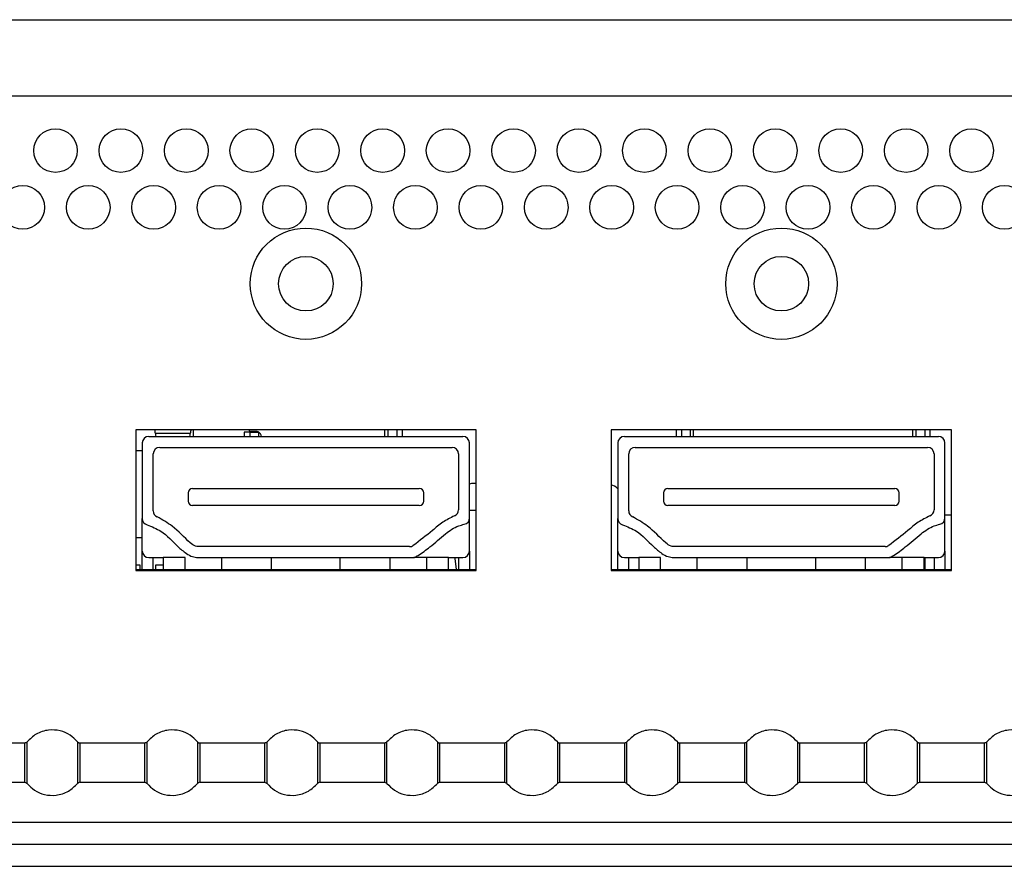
# Model space of a CAD drawing. Header units: millimetres. Extents: x 3619 to 4737, y 1503 to 2366.
# Tile 28 of 256: x 3963 to 3978, y 1662 to 1675. Entities that reach past the tile are written whole.
import ezdxf

# ---------------------------------------------------------------- set-up
doc = ezdxf.new("R2010")
doc.units = ezdxf.units.MM

msp = doc.modelspace()

# ---------------------------------------------------------------- linework, layer by layer
at = {"color": 7, "linetype": 'Continuous', "lineweight": 30}
for p, q in [((3961.5696, 1675.2367), (4201.9906, 1675.2367)), ((4201.9906, 1674.07), (3962.2363, 1674.07)), ((3969.663, 1668.97), (3964.463, 1668.97)), ((3964.463, 1668.97), (3964.463, 1666.82)), ((3965.2966, 1668.9159), (3964.7627, 1668.9159)), ((3965.3463, 1668.87), (3965.3463, 1668.97)), ((3966.2046, 1668.9367), (3966.1213, 1668.9367)), ((3966.2046, 1668.9367), (3966.2046, 1668.87)), ((3966.2046, 1668.9367), (3966.338, 1668.9367)), ((3966.338, 1668.9399), (3966.338, 1668.9367)), ((3968.2713, 1668.87), (3968.2713, 1668.97)), ((3968.4546, 1668.97), (3968.4546, 1668.87)), ((3969.663, 1666.82), (3969.663, 1668.97)), ((3976.9296, 1668.97), (3971.7296, 1668.97)), ((3971.7296, 1668.97), (3971.7296, 1666.82)), ((3972.8046, 1668.97), (3972.8046, 1668.87)), ((3972.988, 1668.87), (3972.988, 1668.97)), ((3976.338, 1668.87), (3976.338, 1668.97)), ((3976.5213, 1668.97), (3976.5213, 1668.87)), ((3976.9296, 1666.82), (3976.9296, 1668.97)), ((3964.563, 1668.77), (3964.563, 1667.6162)), ((3964.663, 1668.87), (3969.463, 1668.87)), ((3969.563, 1667.6264), (3969.563, 1668.77)), ((3971.8296, 1668.77), (3971.8296, 1667.6162)), ((3971.9296, 1668.87), (3976.7296, 1668.87)), ((3976.8296, 1667.6264), (3976.8296, 1668.77)), ((3964.463, 1668.6533), (3964.563, 1668.6533)), ((3964.7296, 1667.7339), (3964.7296, 1668.6033)), ((3964.8296, 1668.7033), (3969.2963, 1668.7033)), ((3969.3963, 1668.6033), (3969.3963, 1667.7493)), ((3971.9963, 1667.7339), (3971.9963, 1668.6033)), ((3972.0963, 1668.7033), (3976.563, 1668.7033)), ((3976.663, 1668.6033), (3976.663, 1667.7493)), ((3969.663, 1668.1533), (3969.6468, 1668.1533)), ((3965.263, 1668.0083), (3965.263, 1667.8817)), ((3965.3296, 1668.075), (3968.7963, 1668.075)), ((3968.863, 1667.8817), (3968.863, 1668.0083)), ((3972.5296, 1668.0083), (3972.5296, 1667.8817)), ((3972.5963, 1668.075), (3976.063, 1668.075)), ((3976.1296, 1667.8817), (3976.1296, 1668.0083)), ((3968.7963, 1667.815), (3965.3296, 1667.815)), ((3969.663, 1667.7367), (3969.563, 1667.7367)), ((3976.063, 1667.815), (3972.5963, 1667.815)), ((3964.563, 1667.12), (3964.563, 1667.6162)), ((3969.563, 1667.12), (3969.563, 1667.6264)), ((3971.8296, 1667.12), (3971.8296, 1667.6162)), ((3976.9296, 1667.67), (3976.8296, 1667.67)), ((3976.8296, 1667.12), (3976.8296, 1667.6264)), ((3964.563, 1667.32), (3964.463, 1667.32)), ((3964.563, 1666.8367), (3964.563, 1667.12)), ((3968.6477, 1667.1867), (3965.413, 1667.1867)), ((3969.563, 1667.12), (3969.563, 1666.8367)), ((3971.8296, 1666.8367), (3971.8296, 1667.12)), ((3975.9144, 1667.1867), (3972.6796, 1667.1867)), ((3976.8296, 1667.12), (3976.8296, 1666.8367)), ((3964.663, 1667.02), (3964.883, 1667.02)), ((3964.7296, 1666.8367), (3964.7296, 1667.02)), ((3964.883, 1667.02), (3964.883, 1666.8367)), ((3965.2163, 1667.02), (3964.883, 1667.02)), ((3965.413, 1667.02), (3968.713, 1667.02)), ((3965.7763, 1666.8367), (3965.7763, 1667.02)), ((3966.5388, 1666.8367), (3966.5388, 1667.02)), ((3967.5872, 1666.8367), (3967.5872, 1667.02)), ((3968.3496, 1666.8367), (3968.3496, 1667.02)), ((3968.9096, 1667.02), (3968.713, 1667.02)), ((3969.243, 1667.02), (3968.9096, 1667.02)), ((3969.243, 1666.8367), (3969.243, 1667.02)), ((3969.243, 1667.02), (3969.463, 1667.02)), ((3969.3463, 1667.0033), (3969.3463, 1667.02)), ((3969.363, 1666.8367), (3969.3463, 1667.0033)), ((3969.3963, 1667.02), (3969.3963, 1666.8367)), ((3971.9296, 1667.02), (3972.1496, 1667.02)), ((3971.9963, 1666.8367), (3971.9963, 1667.02)), ((3972.1496, 1667.02), (3972.1496, 1666.8367)), ((3972.483, 1667.02), (3972.1496, 1667.02)), ((3972.6796, 1667.02), (3975.9796, 1667.02)), ((3973.043, 1666.8367), (3973.043, 1667.02)), ((3973.8055, 1666.8367), (3973.8055, 1667.02)), ((3974.8538, 1666.8367), (3974.8538, 1667.02)), ((3975.6163, 1666.8367), (3975.6163, 1667.02)), ((3976.1763, 1667.02), (3975.9796, 1667.02)), ((3976.5096, 1667.02), (3976.1763, 1667.02)), ((3976.5096, 1666.8367), (3976.5096, 1667.02)), ((3976.5096, 1667.02), (3976.7296, 1667.02)), ((3976.5213, 1667.02), (3976.5213, 1666.8367)), ((3976.663, 1667.02), (3976.663, 1666.8367)), ((3964.5296, 1666.9033), (3964.463, 1666.9033)), ((3964.463, 1666.8367), (3969.663, 1666.8367)), ((3964.463, 1666.82), (3969.663, 1666.82)), ((3964.5296, 1666.8367), (3964.5296, 1666.9033)), ((3964.763, 1666.9033), (3964.763, 1666.8367)), ((3964.883, 1666.9033), (3964.763, 1666.9033)), ((3971.7296, 1666.8367), (3976.9296, 1666.8367)), ((3971.7296, 1666.82), (3976.9296, 1666.82)), ((3962.7637, 1664.1867), (3961.7789, 1664.1867)), ((3962.7637, 1664.1867), (3962.7637, 1663.5867)), ((3962.8023, 1663.5685), (3962.8023, 1664.2048)), ((3963.5737, 1664.2048), (3963.5737, 1663.5685)), ((3964.5971, 1664.1867), (3963.6123, 1664.1867)), ((3963.6123, 1663.5867), (3963.6123, 1664.1867)), ((3964.5971, 1664.1867), (3964.5971, 1663.5867)), ((3964.6356, 1663.5685), (3964.6356, 1664.2048)), ((3965.407, 1664.2048), (3965.407, 1663.5685)), ((3966.4304, 1664.1867), (3965.4456, 1664.1867)), ((3965.4456, 1663.5867), (3965.4456, 1664.1867)), ((3966.4304, 1664.1867), (3966.4304, 1663.5867)), ((3966.469, 1663.5685), (3966.469, 1664.2048)), ((3967.2404, 1664.2048), (3967.2404, 1663.5685)), ((3968.2637, 1664.1867), (3967.2789, 1664.1867)), ((3967.2789, 1663.5867), (3967.2789, 1664.1867)), ((3968.2637, 1664.1867), (3968.2637, 1663.5867)), ((3968.3023, 1663.5685), (3968.3023, 1664.2048)), ((3969.0737, 1664.2048), (3969.0737, 1663.5685)), ((3970.0971, 1664.1867), (3969.1123, 1664.1867)), ((3969.1123, 1663.5867), (3969.1123, 1664.1867)), ((3970.0971, 1664.1867), (3970.0971, 1663.5867)), ((3970.1356, 1663.5685), (3970.1356, 1664.2048)), ((3970.907, 1664.2048), (3970.907, 1663.5685)), ((3971.9304, 1664.1867), (3970.9456, 1664.1867)), ((3970.9456, 1663.5867), (3970.9456, 1664.1867)), ((3971.9304, 1664.1867), (3971.9304, 1663.5867)), ((3971.969, 1663.5685), (3971.969, 1664.2048)), ((3972.7404, 1664.2048), (3972.7404, 1663.5685)), ((3973.7637, 1664.1867), (3972.7789, 1664.1867)), ((3972.7789, 1663.5867), (3972.7789, 1664.1867)), ((3973.7637, 1664.1867), (3973.7637, 1663.5867)), ((3973.8023, 1663.5685), (3973.8023, 1664.2048)), ((3974.5737, 1664.2048), (3974.5737, 1663.5685)), ((3975.5971, 1664.1867), (3974.6123, 1664.1867)), ((3974.6123, 1663.5867), (3974.6123, 1664.1867)), ((3975.5971, 1664.1867), (3975.5971, 1663.5867)), ((3975.6356, 1663.5685), (3975.6356, 1664.2048)), ((3976.407, 1664.2048), (3976.407, 1663.5685)), ((3977.4304, 1664.1867), (3976.4456, 1664.1867)), ((3976.4456, 1663.5867), (3976.4456, 1664.1867)), ((3977.4304, 1664.1867), (3977.4304, 1663.5867)), ((3977.469, 1663.5685), (3977.469, 1664.2048)), ((3961.7789, 1663.5867), (3962.7637, 1663.5867)), ((3963.6123, 1663.5867), (3964.5971, 1663.5867)), ((3965.4456, 1663.5867), (3966.4304, 1663.5867)), ((3967.2789, 1663.5867), (3968.2637, 1663.5867)), ((3969.1123, 1663.5867), (3970.0971, 1663.5867)), ((3970.9456, 1663.5867), (3971.9304, 1663.5867)), ((3972.7789, 1663.5867), (3973.7637, 1663.5867)), ((3974.6123, 1663.5867), (3975.5971, 1663.5867)), ((3976.4456, 1663.5867), (3977.4304, 1663.5867)), ((4238.1063, 1662.6367), (3835.6996, 1662.6367)), ((3835.9353, 1662.3033), (4237.8706, 1662.3033))]:
    msp.add_line(p, q, dxfattribs=at)
at = {"color": 8, "linetype": 'Continuous', "lineweight": 30}
for p, q in [((3966.1213, 1668.9367), (3966.1213, 1668.87)), ((3966.338, 1668.9367), (3966.338, 1668.87)), ((3968.3213, 1668.87), (3968.3213, 1668.97)), ((3968.538, 1668.87), (3968.538, 1668.97)), ((3972.7213, 1668.97), (3972.7213, 1668.87)), ((3972.938, 1668.97), (3972.938, 1668.87)), ((3976.388, 1668.87), (3976.388, 1668.97)), ((3976.6046, 1668.87), (3976.6046, 1668.97)), ((3965.2163, 1666.8367), (3965.2163, 1667.02)), ((3968.9096, 1666.8367), (3968.9096, 1667.02)), ((3972.483, 1666.8367), (3972.483, 1667.02)), ((3976.1763, 1666.8367), (3976.1763, 1667.02)), ((4198.6596, 1662.97), (3958.5496, 1662.97))]:
    msp.add_line(p, q, dxfattribs=at)
at = {"color": 7, "linetype": 'Continuous', "lineweight": 30, "flags": 128}
for points in [[(3966.2046, 1668.9367), (3966.2014, 1668.9692), (3966.2013, 1668.97)], [(3969.6468, 1668.1533), (3969.5933, 1668.149), (3969.563, 1668.1426)]]:
    msp.add_lwpolyline(points, dxfattribs=at)
at = {"color": 7, "linetype": 'Continuous', "lineweight": 30}
for centre, radius in [((3963.2363, 1673.2367), 0.3333), ((3964.2363, 1673.2367), 0.3333), ((3965.2363, 1673.2367), 0.3333), ((3966.2363, 1673.2367), 0.3333), ((3967.2363, 1673.2367), 0.3333), ((3968.2363, 1673.2367), 0.3333), ((3969.2363, 1673.2367), 0.3333), ((3970.2363, 1673.2367), 0.3333), ((3971.2363, 1673.2367), 0.3333), ((3972.2363, 1673.2367), 0.3333), ((3973.2363, 1673.2367), 0.3333), ((3974.2363, 1673.2367), 0.3333), ((3975.2363, 1673.2367), 0.3333), ((3976.2363, 1673.2367), 0.3333), ((3977.2363, 1673.2367), 0.3333), ((3962.7363, 1672.37), 0.3333), ((3963.7363, 1672.37), 0.3333), ((3964.7363, 1672.37), 0.3333), ((3965.7363, 1672.37), 0.3333), ((3966.7363, 1672.37), 0.3333), ((3967.7363, 1672.37), 0.3333), ((3968.7363, 1672.37), 0.3333), ((3969.7363, 1672.37), 0.3333), ((3970.7363, 1672.37), 0.3333), ((3971.7363, 1672.37), 0.3333), ((3972.7363, 1672.37), 0.3333), ((3973.7363, 1672.37), 0.3333), ((3974.7363, 1672.37), 0.3333), ((3975.7363, 1672.37), 0.3333), ((3976.7363, 1672.37), 0.3333), ((3977.7363, 1672.37), 0.3333), ((3967.063, 1671.2033), 0.85), ((3974.3296, 1671.2033), 0.85), ((3967.063, 1671.2033), 0.4167), ((3974.3296, 1671.2033), 0.4167)]:
    msp.add_circle(centre, radius, dxfattribs=at)
for centre, radius, start, end in [((3966.288, 1668.8533), 0.1, 9.59407, 60.01186), ((3964.663, 1668.77), 0.1, 90, 180), ((3969.463, 1668.77), 0.1, 0, 90), ((3971.9296, 1668.77), 0.1, 90, 180), ((3976.7296, 1668.77), 0.1, 0, 90), ((3964.8296, 1668.6033), 0.1, 90, 180), ((3969.2963, 1668.6033), 0.1, 0, 90), ((3972.0963, 1668.6033), 0.1, 90, 180), ((3976.563, 1668.6033), 0.1, 0, 90), ((3971.6125, 1667.82), 0.3333, 50.17565, 69.42899), ((3965.3296, 1668.0083), 0.0667, 90, 180), ((3968.7963, 1668.0083), 0.0667, 0, 90), ((3972.5963, 1668.0083), 0.0667, 90, 180), ((3976.063, 1668.0083), 0.0667, 0, 90), ((3965.3296, 1667.8817), 0.0667, 180, 270), ((3968.7963, 1667.8817), 0.0667, 270, 0), ((3972.5963, 1667.8817), 0.0667, 180, 270), ((3976.063, 1667.8817), 0.0667, 270, 0), ((3964.8296, 1667.7339), 0.1, 180, 246.84642), ((3969.2963, 1667.7493), 0.1, 291.64924, 0), ((3972.0963, 1667.7339), 0.1, 180, 246.84642), ((3976.563, 1667.7493), 0.1, 291.64924, 0), ((3964.663, 1667.6162), 0.1, 180, 254.33978), ((3969.463, 1667.6264), 0.1, 281.45575, 0), ((3971.9296, 1667.6162), 0.1, 180, 254.33978), ((3976.7296, 1667.6264), 0.1, 281.45575, 0), ((3964.663, 1667.12), 0.1, 180, 270), ((3968.6477, 1667.2867), 0.1, 270, 304.12354), ((3969.463, 1667.12), 0.1, 270, 0), ((3971.9296, 1667.12), 0.1, 180, 270), ((3975.9144, 1667.2867), 0.1, 270, 304.12354), ((3976.7296, 1667.12), 0.1, 270, 0)]:
    msp.add_arc(centre, radius, start, end, dxfattribs=at)
for centre, major_axis, start_param, end_param in [((3964.7422, 1668.5033), (0, 0.5), 5.6827826, 5.9159773), ((3964.7782, 1669.2294), (0, 0.38), 2.54119, 2.8110445), ((3965.281, 1669.2294), (0, 0.38), 3.4721408, 3.7419953), ((3965.3171, 1668.5033), (0, 0.5), 0.367208, 0.6004027)]:
    msp.add_ellipse(centre, major_axis=major_axis, ratio=0.0725806, start_param=start_param, end_param=end_param, dxfattribs=at)
for points, knots in [([(3966.2046, 1668.9533), (3966.2078, 1668.9533), (3966.2141, 1668.9533), (3966.2414, 1668.9533), (3966.2685, 1668.9533), (3966.2851, 1668.9533), (3966.288, 1668.9533)], [0, 0, 0, 0, 0.3115957, 0.6231561, 0.9357039, 1, 1, 1, 1]), ([(3966.288, 1668.9533), (3966.297, 1668.9527), (3966.3142, 1668.9516), (3966.3303, 1668.9437), (3966.338, 1668.9399)], [0, 0, 0, 0, 0.52930698, 1, 1, 1, 1]), ([(3965.413, 1667.1867), (3965.4008, 1667.1888), (3965.3572, 1667.1966), (3965.2202, 1667.305), (3965.0581, 1667.4904), (3964.8693, 1667.5973), (3964.7903, 1667.642)], [0, 0, 0, 0, 0.0472622, 0.1695429, 0.6527197, 1, 1, 1, 1]), ([(3969.3332, 1667.6564), (3969.272, 1667.6264), (3969.1501, 1667.5667), (3968.9547, 1667.3942), (3968.8024, 1667.2787), (3968.7038, 1667.2039)], [0, 0, 0, 0, 0.2615815, 0.5217411, 1, 1, 1, 1]), ([(3968.713, 1667.02), (3968.7141, 1667.0202), (3968.7199, 1667.021), (3968.7418, 1667.0321), (3968.8243, 1667.0809), (3968.9848, 1667.1969), (3969.1705, 1667.3721), (3969.3504, 1667.4932), (3969.4546, 1667.5209), (3969.4828, 1667.5284)], [0, 0, 0, 0, 0.0037479, 0.0186545, 0.0779813, 0.315105, 0.653064, 0.9060227, 1, 1, 1, 1]), ([(3972.6796, 1667.1867), (3972.6675, 1667.1888), (3972.6239, 1667.1966), (3972.4868, 1667.305), (3972.3248, 1667.4904), (3972.136, 1667.5973), (3972.057, 1667.642)], [0, 0, 0, 0, 0.0472624, 0.1695437, 0.6527181, 1, 1, 1, 1]), ([(3976.5999, 1667.6564), (3976.5387, 1667.6264), (3976.4167, 1667.5667), (3976.2213, 1667.3942), (3976.0691, 1667.2787), (3975.9705, 1667.2039)], [0, 0, 0, 0, 0.2615815, 0.5217411, 1, 1, 1, 1]), ([(3975.9796, 1667.02), (3975.9808, 1667.0202), (3975.9865, 1667.021), (3976.0084, 1667.0321), (3976.091, 1667.0809), (3976.2515, 1667.1969), (3976.4371, 1667.3721), (3976.6171, 1667.4932), (3976.7213, 1667.5209), (3976.7495, 1667.5284)], [0, 0, 0, 0, 0.0037479, 0.0186545, 0.0779813, 0.3151053, 0.6530687, 0.9060277, 1, 1, 1, 1]), ([(3964.636, 1667.5199), (3964.7088, 1667.4911), (3964.8911, 1667.419), (3965.0598, 1667.2261), (3965.2171, 1667.0918), (3965.3219, 1667.03), (3965.3855, 1667.023), (3965.413, 1667.02)], [0, 0, 0, 0, 0.2476019, 0.6201506, 0.7971126, 0.9124998, 1, 1, 1, 1]), ([(3971.9026, 1667.5199), (3971.9754, 1667.4911), (3972.1578, 1667.419), (3972.3265, 1667.2262), (3972.4838, 1667.0918), (3972.5886, 1667.03), (3972.6522, 1667.023), (3972.6796, 1667.02)], [0, 0, 0, 0, 0.2476019, 0.6201546, 0.7971125, 0.9124998, 1, 1, 1, 1]), ([(3963.5737, 1664.2048), (3963.5377, 1664.2413), (3963.4621, 1664.3178), (3963.3052, 1664.3825), (3963.1226, 1664.394), (3962.9379, 1664.3375), (3962.846, 1664.2476), (3962.8023, 1664.2048)], [0, 0, 0, 0, 0.1742044, 0.3654386, 0.5645287, 0.7930028, 1, 1, 1, 1]), ([(3965.407, 1664.2048), (3965.371, 1664.2413), (3965.2954, 1664.3178), (3965.1385, 1664.3825), (3964.9559, 1664.394), (3964.7712, 1664.3375), (3964.6793, 1664.2476), (3964.6356, 1664.2048)], [0, 0, 0, 0, 0.1742045, 0.365444, 0.5645285, 0.7930027, 1, 1, 1, 1]), ([(3967.2404, 1664.2048), (3967.2043, 1664.2413), (3967.1288, 1664.3178), (3966.9718, 1664.3825), (3966.7892, 1664.394), (3966.6045, 1664.3375), (3966.5126, 1664.2476), (3966.469, 1664.2048)], [0, 0, 0, 0, 0.17420872, 0.36544299, 0.5645275, 0.79300709, 1, 1, 1, 1]), ([(3969.0737, 1664.2048), (3969.0377, 1664.2413), (3968.9621, 1664.3178), (3968.8052, 1664.3825), (3968.6226, 1664.394), (3968.4379, 1664.3375), (3968.346, 1664.2476), (3968.3023, 1664.2048)], [0, 0, 0, 0, 0.17420872, 0.36544299, 0.5645275, 0.79300709, 1, 1, 1, 1]), ([(3970.907, 1664.2048), (3970.871, 1664.2413), (3970.7954, 1664.3178), (3970.6385, 1664.3825), (3970.4559, 1664.394), (3970.2712, 1664.3375), (3970.1793, 1664.2476), (3970.1356, 1664.2048)], [0, 0, 0, 0, 0.1742044, 0.3654386, 0.5645287, 0.7930028, 1, 1, 1, 1]), ([(3972.7404, 1664.2048), (3972.7043, 1664.2413), (3972.6288, 1664.3178), (3972.4718, 1664.3825), (3972.2892, 1664.394), (3972.1045, 1664.3375), (3972.0126, 1664.2476), (3971.969, 1664.2048)], [0, 0, 0, 0, 0.1742045, 0.365444, 0.5645285, 0.7930027, 1, 1, 1, 1]), ([(3974.5737, 1664.2048), (3974.5377, 1664.2413), (3974.4621, 1664.3178), (3974.3052, 1664.3825), (3974.1226, 1664.394), (3973.9379, 1664.3375), (3973.846, 1664.2476), (3973.8023, 1664.2048)], [0, 0, 0, 0, 0.17420872, 0.36544299, 0.5645275, 0.79300709, 1, 1, 1, 1]), ([(3976.407, 1664.2048), (3976.371, 1664.2413), (3976.2954, 1664.3178), (3976.1385, 1664.3825), (3975.9559, 1664.394), (3975.7712, 1664.3375), (3975.6793, 1664.2476), (3975.6356, 1664.2048)], [0, 0, 0, 0, 0.17420872, 0.36544299, 0.5645275, 0.79300709, 1, 1, 1, 1]), ([(3978.2404, 1664.2048), (3978.2043, 1664.2413), (3978.1288, 1664.3178), (3977.9718, 1664.3825), (3977.7892, 1664.394), (3977.6045, 1664.3375), (3977.5126, 1664.2476), (3977.469, 1664.2048)], [0, 0, 0, 0, 0.1742044, 0.3654386, 0.5645287, 0.7930028, 1, 1, 1, 1]), ([(3962.8023, 1664.2048), (3962.7961, 1664.1991), (3962.7851, 1664.1888), (3962.7703, 1664.1873), (3962.7637, 1664.1867)], [0, 0, 0, 0, 0.5600253, 1, 1, 1, 1]), ([(3963.6123, 1664.184), (3963.6086, 1664.1842), (3963.6012, 1664.1847), (3963.5907, 1664.1885), (3963.5811, 1664.1942), (3963.576, 1664.1995), (3963.5736, 1664.2022)], [0, 0, 0, 0, 0.2469196, 0.5001104, 0.7532099, 1, 1, 1, 1]), ([(3963.5737, 1664.2048), (3963.5799, 1664.1991), (3963.5909, 1664.1888), (3963.6057, 1664.1873), (3963.6123, 1664.1867)], [0, 0, 0, 0, 0.5600253, 1, 1, 1, 1]), ([(3964.6356, 1664.2048), (3964.6295, 1664.1991), (3964.6184, 1664.1888), (3964.6036, 1664.1873), (3964.5971, 1664.1867)], [0, 0, 0, 0, 0.5600253, 1, 1, 1, 1]), ([(3965.4456, 1664.184), (3965.4419, 1664.1842), (3965.4346, 1664.1847), (3965.424, 1664.1885), (3965.4144, 1664.1942), (3965.4094, 1664.1995), (3965.4069, 1664.2022)], [0, 0, 0, 0, 0.2470301, 0.5001131, 0.7532112, 1, 1, 1, 1]), ([(3965.407, 1664.2048), (3965.4132, 1664.1991), (3965.4242, 1664.1888), (3965.4391, 1664.1873), (3965.4456, 1664.1867)], [0, 0, 0, 0, 0.5600253, 1, 1, 1, 1]), ([(3966.469, 1664.2048), (3966.4628, 1664.1991), (3966.4518, 1664.1888), (3966.4369, 1664.1873), (3966.4304, 1664.1867)], [0, 0, 0, 0, 0.5600253, 1, 1, 1, 1]), ([(3967.2789, 1664.184), (3967.2753, 1664.1842), (3967.2679, 1664.1847), (3967.2574, 1664.1885), (3967.2477, 1664.1942), (3967.2427, 1664.1995), (3967.2402, 1664.2022)], [0, 0, 0, 0, 0.2470103, 0.500073, 0.7531507, 1, 1, 1, 1]), ([(3967.2404, 1664.2048), (3967.2465, 1664.1991), (3967.2575, 1664.1888), (3967.2724, 1664.1873), (3967.2789, 1664.1867)], [0, 0, 0, 0, 0.5600253, 1, 1, 1, 1]), ([(3968.3023, 1664.2048), (3968.2961, 1664.1991), (3968.2851, 1664.1888), (3968.2703, 1664.1873), (3968.2637, 1664.1867)], [0, 0, 0, 0, 0.5599628, 1, 1, 1, 1]), ([(3969.1123, 1664.184), (3969.1086, 1664.1842), (3969.1012, 1664.1847), (3969.0907, 1664.1885), (3969.0811, 1664.1942), (3969.076, 1664.1995), (3969.0736, 1664.2022)], [0, 0, 0, 0, 0.2470076, 0.500174, 0.7531534, 1, 1, 1, 1]), ([(3969.0737, 1664.2048), (3969.0799, 1664.1991), (3969.0909, 1664.1888), (3969.1057, 1664.1873), (3969.1123, 1664.1867)], [0, 0, 0, 0, 0.5600253, 1, 1, 1, 1]), ([(3970.1356, 1664.2048), (3970.1295, 1664.1991), (3970.1184, 1664.1888), (3970.1036, 1664.1873), (3970.0971, 1664.1867)], [0, 0, 0, 0, 0.5600253, 1, 1, 1, 1]), ([(3970.9456, 1664.184), (3970.9419, 1664.1842), (3970.9346, 1664.1847), (3970.924, 1664.1885), (3970.9144, 1664.1942), (3970.9094, 1664.1995), (3970.9069, 1664.2022)], [0, 0, 0, 0, 0.2470038, 0.5001663, 0.7532375, 1, 1, 1, 1]), ([(3970.907, 1664.2048), (3970.9132, 1664.1991), (3970.9242, 1664.1888), (3970.9391, 1664.1873), (3970.9456, 1664.1867)], [0, 0, 0, 0, 0.5599628, 1, 1, 1, 1]), ([(3971.969, 1664.2048), (3971.9628, 1664.1991), (3971.9518, 1664.1888), (3971.9369, 1664.1873), (3971.9304, 1664.1867)], [0, 0, 0, 0, 0.5600253, 1, 1, 1, 1]), ([(3972.7789, 1664.184), (3972.7753, 1664.1842), (3972.7679, 1664.1847), (3972.7574, 1664.1885), (3972.7477, 1664.1942), (3972.7427, 1664.1995), (3972.7402, 1664.2022)], [0, 0, 0, 0, 0.2470301, 0.5001131, 0.7532112, 1, 1, 1, 1]), ([(3972.7404, 1664.2048), (3972.7465, 1664.1991), (3972.7575, 1664.1888), (3972.7724, 1664.1873), (3972.7789, 1664.1867)], [0, 0, 0, 0, 0.5600253, 1, 1, 1, 1]), ([(3973.8023, 1664.2048), (3973.7961, 1664.1991), (3973.7851, 1664.1888), (3973.7703, 1664.1873), (3973.7637, 1664.1867)], [0, 0, 0, 0, 0.5600253, 1, 1, 1, 1]), ([(3974.6123, 1664.184), (3974.6086, 1664.1842), (3974.6012, 1664.1847), (3974.5907, 1664.1885), (3974.5811, 1664.1942), (3974.576, 1664.1995), (3974.5736, 1664.2022)], [0, 0, 0, 0, 0.2470103, 0.500073, 0.7531507, 1, 1, 1, 1]), ([(3974.5737, 1664.2048), (3974.5799, 1664.1991), (3974.5909, 1664.1888), (3974.6057, 1664.1873), (3974.6123, 1664.1867)], [0, 0, 0, 0, 0.5600253, 1, 1, 1, 1]), ([(3975.6356, 1664.2048), (3975.6295, 1664.1991), (3975.6185, 1664.1888), (3975.6036, 1664.1873), (3975.5971, 1664.1867)], [0, 0, 0, 0, 0.5599628, 1, 1, 1, 1]), ([(3976.4456, 1664.184), (3976.4419, 1664.1842), (3976.4346, 1664.1847), (3976.424, 1664.1885), (3976.4144, 1664.1942), (3976.4094, 1664.1995), (3976.4069, 1664.2022)], [0, 0, 0, 0, 0.2470076, 0.500174, 0.7531534, 1, 1, 1, 1]), ([(3976.407, 1664.2048), (3976.4132, 1664.1991), (3976.4242, 1664.1888), (3976.4391, 1664.1873), (3976.4456, 1664.1867)], [0, 0, 0, 0, 0.5600253, 1, 1, 1, 1]), ([(3977.469, 1664.2048), (3977.4628, 1664.1991), (3977.4518, 1664.1888), (3977.4369, 1664.1873), (3977.4304, 1664.1867)], [0, 0, 0, 0, 0.5600253, 1, 1, 1, 1]), ([(3962.7637, 1663.5867), (3962.7721, 1663.5856), (3962.787, 1663.5836), (3962.7976, 1663.5731), (3962.8023, 1663.5685)], [0, 0, 0, 0, 0.559996, 1, 1, 1, 1]), ([(3962.8023, 1663.5685), (3962.8383, 1663.532), (3962.9139, 1663.4555), (3963.0708, 1663.3908), (3963.2534, 1663.3793), (3963.4381, 1663.4358), (3963.53, 1663.5257), (3963.5737, 1663.5685)], [0, 0, 0, 0, 0.1742086, 0.3654428, 0.5645272, 0.7930063, 1, 1, 1, 1]), ([(3963.6123, 1663.5867), (3963.6039, 1663.5856), (3963.589, 1663.5836), (3963.5784, 1663.5731), (3963.5737, 1663.5685)], [0, 0, 0, 0, 0.559996, 1, 1, 1, 1]), ([(3964.5971, 1663.5867), (3964.6054, 1663.5856), (3964.6203, 1663.5836), (3964.631, 1663.5731), (3964.6356, 1663.5685)], [0, 0, 0, 0, 0.559996, 1, 1, 1, 1]), ([(3964.6356, 1663.5685), (3964.6717, 1663.532), (3964.7472, 1663.4555), (3964.9042, 1663.3908), (3965.0868, 1663.3793), (3965.2715, 1663.4358), (3965.3633, 1663.5257), (3965.407, 1663.5685)], [0, 0, 0, 0, 0.1742086, 0.3654428, 0.5645272, 0.7930063, 1, 1, 1, 1]), ([(3965.4456, 1663.5867), (3965.4372, 1663.5856), (3965.4223, 1663.5836), (3965.4117, 1663.5731), (3965.407, 1663.5685)], [0, 0, 0, 0, 0.559996, 1, 1, 1, 1]), ([(3966.4304, 1663.5867), (3966.4388, 1663.5856), (3966.4537, 1663.5836), (3966.4643, 1663.5731), (3966.469, 1663.5685)], [0, 0, 0, 0, 0.559996, 1, 1, 1, 1]), ([(3966.469, 1663.5685), (3966.505, 1663.532), (3966.5806, 1663.4555), (3966.7375, 1663.3908), (3966.9201, 1663.3793), (3967.1048, 1663.4358), (3967.1967, 1663.5257), (3967.2404, 1663.5685)], [0, 0, 0, 0, 0.1742044, 0.3654438, 0.5645283, 0.7930019, 1, 1, 1, 1]), ([(3967.2789, 1663.5867), (3967.2706, 1663.5856), (3967.2556, 1663.5836), (3967.245, 1663.5731), (3967.2404, 1663.5685)], [0, 0, 0, 0, 0.559996, 1, 1, 1, 1]), ([(3968.2637, 1663.5867), (3968.2721, 1663.5856), (3968.287, 1663.5836), (3968.2976, 1663.5731), (3968.3023, 1663.5685)], [0, 0, 0, 0, 0.5599468, 1, 1, 1, 1]), ([(3968.3023, 1663.5685), (3968.3383, 1663.532), (3968.4139, 1663.4555), (3968.5708, 1663.3908), (3968.7534, 1663.3793), (3968.9381, 1663.4358), (3969.03, 1663.5257), (3969.0737, 1663.5685)], [0, 0, 0, 0, 0.1742043, 0.3654385, 0.5645284, 0.793002, 1, 1, 1, 1]), ([(3969.1123, 1663.5867), (3969.1039, 1663.5856), (3969.089, 1663.5836), (3969.0784, 1663.5731), (3969.0737, 1663.5685)], [0, 0, 0, 0, 0.559996, 1, 1, 1, 1]), ([(3970.0971, 1663.5867), (3970.1054, 1663.5856), (3970.1203, 1663.5836), (3970.131, 1663.5731), (3970.1356, 1663.5685)], [0, 0, 0, 0, 0.559996, 1, 1, 1, 1]), ([(3970.1356, 1663.5685), (3970.1717, 1663.532), (3970.2472, 1663.4555), (3970.4042, 1663.3908), (3970.5868, 1663.3793), (3970.7715, 1663.4358), (3970.8633, 1663.5257), (3970.907, 1663.5685)], [0, 0, 0, 0, 0.1742086, 0.3654428, 0.5645272, 0.7930063, 1, 1, 1, 1]), ([(3970.9456, 1663.5867), (3970.9372, 1663.5856), (3970.9223, 1663.5836), (3970.9117, 1663.5731), (3970.907, 1663.5685)], [0, 0, 0, 0, 0.5600446, 1, 1, 1, 1]), ([(3971.9304, 1663.5867), (3971.9388, 1663.5856), (3971.9537, 1663.5836), (3971.9643, 1663.5731), (3971.969, 1663.5685)], [0, 0, 0, 0, 0.559996, 1, 1, 1, 1]), ([(3971.969, 1663.5685), (3972.005, 1663.532), (3972.0806, 1663.4555), (3972.2375, 1663.3908), (3972.4201, 1663.3793), (3972.6048, 1663.4358), (3972.6967, 1663.5257), (3972.7404, 1663.5685)], [0, 0, 0, 0, 0.1742086, 0.3654428, 0.5645272, 0.7930063, 1, 1, 1, 1]), ([(3972.7789, 1663.5867), (3972.7706, 1663.5856), (3972.7556, 1663.5836), (3972.745, 1663.5731), (3972.7404, 1663.5685)], [0, 0, 0, 0, 0.559996, 1, 1, 1, 1]), ([(3973.7637, 1663.5867), (3973.7721, 1663.5856), (3973.787, 1663.5836), (3973.7976, 1663.5731), (3973.8023, 1663.5685)], [0, 0, 0, 0, 0.559996, 1, 1, 1, 1]), ([(3973.8023, 1663.5685), (3973.8383, 1663.532), (3973.9139, 1663.4555), (3974.0708, 1663.3908), (3974.2534, 1663.3793), (3974.4381, 1663.4358), (3974.53, 1663.5257), (3974.5737, 1663.5685)], [0, 0, 0, 0, 0.1742044, 0.3654438, 0.5645283, 0.7930019, 1, 1, 1, 1]), ([(3974.6123, 1663.5867), (3974.6039, 1663.5856), (3974.589, 1663.5836), (3974.5784, 1663.5731), (3974.5737, 1663.5685)], [0, 0, 0, 0, 0.559996, 1, 1, 1, 1]), ([(3975.5971, 1663.5867), (3975.6054, 1663.5856), (3975.6203, 1663.5836), (3975.631, 1663.5731), (3975.6356, 1663.5685)], [0, 0, 0, 0, 0.5599468, 1, 1, 1, 1]), ([(3975.6356, 1663.5685), (3975.6717, 1663.532), (3975.7472, 1663.4555), (3975.9042, 1663.3908), (3976.0868, 1663.3793), (3976.2715, 1663.4358), (3976.3633, 1663.5257), (3976.407, 1663.5685)], [0, 0, 0, 0, 0.1742043, 0.3654385, 0.5645284, 0.793002, 1, 1, 1, 1]), ([(3976.4456, 1663.5867), (3976.4372, 1663.5856), (3976.4223, 1663.5836), (3976.4117, 1663.5731), (3976.407, 1663.5685)], [0, 0, 0, 0, 0.559996, 1, 1, 1, 1]), ([(3977.4304, 1663.5867), (3977.4388, 1663.5856), (3977.4537, 1663.5836), (3977.4643, 1663.5731), (3977.469, 1663.5685)], [0, 0, 0, 0, 0.559996, 1, 1, 1, 1]), ([(3977.469, 1663.5685), (3977.505, 1663.532), (3977.5806, 1663.4555), (3977.7375, 1663.3908), (3977.9201, 1663.3793), (3978.1048, 1663.4358), (3978.1967, 1663.5257), (3978.2404, 1663.5685)], [0, 0, 0, 0, 0.1742086, 0.3654428, 0.5645272, 0.7930063, 1, 1, 1, 1])]:
    msp.add_open_spline(points, degree=3, knots=knots, dxfattribs=at)

doc.saveas('drawing.dxf')
